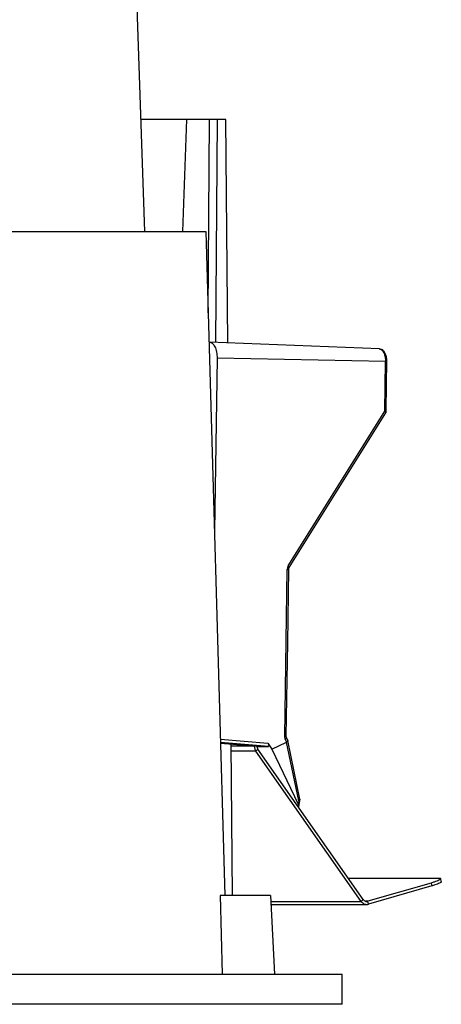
# Model space of a CAD drawing. Header units: millimetres. Extents: x 226 to 954, y 75 to 822.
# Tile 91 of 127: x 912 to 954, y 379 to 476. Entities that reach past the tile are written whole.
import ezdxf

# ---------------------------------------------------------------- set-up
doc = ezdxf.new("R2010")
doc.units = ezdxf.units.MM

msp = doc.modelspace()

# ---------------------------------------------------------------- linework, layer by layer
at = {"color": 179, "linetype": 'Continuous', "lineweight": 25}
for p, q in [((922.467, 511.193), (924.418, 455.31)), ((928.586, 466.41), (924.031, 466.41)), ((928.586, 466.41), (928.179, 455.31)), ((930.854, 466.41), (928.586, 466.41)), ((930.731, 447.239), (930.854, 466.41)), ((931.612, 466.41), (930.854, 466.41)), ((931.612, 466.41), (931.47, 444.296)), ((932.478, 466.41), (931.612, 466.41)), ((932.671, 444.247), (932.478, 466.41)), ((930.499, 455.31), (932.394, 389.41)), ((947.734, 443.64), (930.853, 444.321)), ((931.613, 442.721), (931.354, 425.579)), ((948.332, 442.381), (931.613, 442.721)), ((948.258, 437.452), (948.332, 442.381)), ((948.445, 440.207), (948.478, 442.376)), ((948.403, 437.447), (948.445, 440.207)), ((938.688, 422.112), (948.258, 437.452)), ((938.787, 421.952), (948.357, 437.292)), ((938.339, 405.226), (938.589, 421.77)), ((938.625, 414.486), (938.735, 421.765)), ((938.484, 405.221), (938.625, 414.486)), ((931.959, 404.536), (936.021, 404.208)), ((936.64, 404.527), (937.052, 403.934)), ((937.052, 403.934), (938.512, 404.639)), ((938.516, 404.64), (938.387, 404.961)), ((938.629, 404.779), (938.511, 405.074)), ((938.512, 404.639), (938.516, 404.64)), ((939.721, 398.807), (938.512, 404.639)), ((939.836, 398.962), (938.631, 404.772)), ((933.15, 389.41), (933.019, 404.451)), ((935.668, 403.926), (935.466, 403.737)), ((945.93, 388.817), (935.466, 403.737)), ((935.571, 404.208), (936.021, 404.208)), ((946.132, 389.006), (935.668, 403.926)), ((936.021, 404.208), (936.711, 404.208)), ((937.052, 403.934), (939.663, 398.472)), ((939.721, 398.807), (939.663, 398.472)), ((939.728, 398.22), (939.839, 398.847)), ((944.641, 391.131), (953.548, 391.131)), ((953.883, 390.783), (953.82, 391.074)), ((952.867, 390.647), (946.573, 388.835)), ((952.93, 390.356), (946.636, 388.544)), ((952.867, 390.647), (952.93, 390.356)), ((931.934, 389.41), (932.109, 381.61)), ((936.924, 389.41), (931.934, 389.41)), ((936.924, 389.41), (937.333, 381.61)), ((945.93, 388.817), (946.132, 389.006)), ((936.971, 388.52), (946.458, 388.52)), ((946.636, 388.544), (946.573, 388.835)), ((944.024, 378.61), (944.024, 381.61))]:
    msp.add_line(p, q, dxfattribs=at)
at = {"color": 8, "linetype": 'Continuous', "lineweight": 25}
for p, q in [((931.948, 404.91), (936.64, 404.527)), ((936.711, 404.208), (931.958, 404.596)), ((933.02, 404.255), (935.312, 404.255)), ((935.466, 403.737), (933.025, 403.737)), ((936.955, 388.817), (945.93, 388.817)), ((946.573, 388.835), (946.383, 388.835))]:
    msp.add_line(p, q, dxfattribs=at)
at = {"color": 179, "linetype": 'Continuous', "lineweight": 25}
for points, knots in [([(882.234, 455.31), (882.497, 455.31), (883.528, 455.31), (885.31, 455.31), (887.574, 455.31), (889.812, 455.31), (892.007, 455.31), (894.158, 455.31), (896.261, 455.31), (898.326, 455.31), (900.362, 455.31), (902.366, 455.31), (904.334, 455.31), (906.249, 455.31), (908.11, 455.31), (909.903, 455.31), (911.626, 455.31), (913.277, 455.31), (914.866, 455.31), (916.398, 455.31), (917.869, 455.31), (919.277, 455.31), (920.611, 455.31), (921.867, 455.31), (923.037, 455.31), (924.121, 455.31), (925.119, 455.31), (926.036, 455.31), (926.876, 455.31), (927.635, 455.31), (928.312, 455.31), (928.899, 455.31), (929.396, 455.31), (929.801, 455.31), (930.114, 455.31), (930.335, 455.31), (930.473, 455.31), (930.49, 455.31), (930.499, 455.31)], [0, 0, 0, 0, 0.009746, 0.038272, 0.066798, 0.095324, 0.123849, 0.151866, 0.179882, 0.207899, 0.235915, 0.264441, 0.292967, 0.321493, 0.350018, 0.378544, 0.406561, 0.434577, 0.462594, 0.49061, 0.519136, 0.547662, 0.576188, 0.604713, 0.633239, 0.661256, 0.689272, 0.717289, 0.745305, 0.773831, 0.802357, 0.830882, 0.859408, 0.887934, 0.915951, 0.943967, 0.971984, 1, 1, 1, 1]), ([(930.853, 444.318), (930.9, 444.312), (930.999, 444.301), (931.144, 444.208), (931.281, 444.06), (931.4, 443.86), (931.496, 443.616), (931.566, 443.337), (931.609, 443.035), (931.612, 442.826), (931.613, 442.721)], [0, 0, 0, 0, 0.113655, 0.240277, 0.366898, 0.493517, 0.620139, 0.746759, 0.873379, 1, 1, 1, 1]), ([(947.734, 443.638), (947.769, 443.638), (947.805, 443.637), (947.839, 443.617), (947.841, 443.616)], [0, 0, 0, 0, 0.95003, 1, 1, 1, 1]), ([(948.478, 442.376), (948.476, 442.458), (948.474, 442.619), (948.437, 442.844), (948.384, 443.036), (948.32, 443.191), (948.249, 443.318), (948.155, 443.44), (948.02, 443.557), (947.903, 443.596), (947.841, 443.617)], [0, 0, 0, 0, 0.148315, 0.290266, 0.420587, 0.535395, 0.633523, 0.738746, 0.861764, 1, 1, 1, 1]), ([(948.357, 437.294), (948.359, 437.297), (948.371, 437.312), (948.383, 437.341), (948.393, 437.373), (948.398, 437.396), (948.401, 437.412), (948.402, 437.424), (948.403, 437.432), (948.403, 437.438), (948.403, 437.442), (948.403, 437.445), (948.403, 437.448), (948.403, 437.45), (948.403, 437.452)], [0, 0, 0, 0, 0.07376, 0.351816, 0.544031, 0.678426, 0.772914, 0.839521, 0.88656, 0.919793, 0.943287, 0.959908, 0.971647, 1, 1, 1, 1]), ([(938.688, 422.112), (938.66, 422.059), (938.604, 421.954), (938.594, 421.831), (938.589, 421.77)], [0, 0, 0, 0, 0.500007, 1, 1, 1, 1]), ([(938.734, 421.765), (938.737, 421.799), (938.743, 421.867), (938.772, 421.924), (938.787, 421.952)], [0, 0, 0, 0, 0.504257, 1, 1, 1, 1]), ([(936.64, 404.527), (936.667, 404.486), (936.718, 404.406), (936.752, 404.317), (936.759, 404.261), (936.754, 404.232), (936.739, 404.212), (936.72, 404.21), (936.711, 404.208)], [0, 0, 0, 0, 0.283017, 0.548092, 0.670575, 0.785629, 0.894646, 1, 1, 1, 1]), ([(938.387, 404.961), (938.373, 405.004), (938.344, 405.088), (938.341, 405.18), (938.339, 405.226)], [0, 0, 0, 0, 0.500004, 1, 1, 1, 1]), ([(938.511, 405.074), (938.503, 405.097), (938.487, 405.144), (938.485, 405.195), (938.484, 405.221)], [0, 0, 0, 0, 0.497703, 1, 1, 1, 1]), ([(938.626, 404.778), (938.629, 404.767), (938.635, 404.749), (938.616, 404.718), (938.584, 404.683), (938.543, 404.657), (938.516, 404.64)], [0, 0, 0, 0, 0.28998, 0.475913, 0.656381, 1, 1, 1, 1]), ([(935.312, 404.255), (935.313, 404.208), (935.316, 404.115), (935.346, 403.979), (935.395, 403.85), (935.442, 403.775), (935.466, 403.737)], [0, 0, 0, 0, 0.25, 0.499998, 0.749999, 1, 1, 1, 1]), ([(935.571, 404.249), (935.575, 404.191), (935.583, 404.073), (935.639, 403.975), (935.668, 403.926)], [0, 0, 0, 0, 0.499999, 1, 1, 1, 1]), ([(939.721, 398.807), (939.744, 398.821), (939.789, 398.848), (939.812, 398.88), (939.824, 398.896)], [0, 0, 0, 0, 0.499985, 1, 1, 1, 1]), ([(939.843, 398.899), (939.843, 398.901), (939.843, 398.908), (939.842, 398.925), (939.841, 398.944), (939.837, 398.957), (939.836, 398.96)], [0, 0, 0, 0, 0.086594, 0.34795, 0.83246, 1, 1, 1, 1]), ([(939.839, 398.847), (939.839, 398.852), (939.841, 398.86), (939.842, 398.871), (939.843, 398.879), (939.843, 398.886), (939.843, 398.891), (939.843, 398.895), (939.843, 398.897), (939.843, 398.899)], [0, 0, 0, 0, 0.271053, 0.484884, 0.635875, 0.742555, 0.87131, 0.908991, 1, 1, 1, 1]), ([(939.703, 398.172), (939.708, 398.177), (939.728, 398.193), (939.734, 398.252), (939.716, 398.35), (939.681, 398.431), (939.663, 398.472)], [0, 0, 0, 0, 0.094648, 0.365419, 0.673839, 1, 1, 1, 1]), ([(953.548, 391.131), (953.607, 391.129), (953.725, 391.126), (953.814, 391.097), (953.833, 391.052), (953.775, 390.991), (953.644, 390.918), (953.444, 390.833), (953.186, 390.742), (952.973, 390.679), (952.867, 390.647)], [0, 0, 0, 0, 0.1249999, 0.2499998, 0.3749999, 0.5000002, 0.625, 0.7499997, 0.875, 1, 1, 1, 1]), ([(953.874, 390.781), (953.879, 390.774), (953.893, 390.753), (953.835, 390.7), (953.707, 390.627), (953.506, 390.542), (953.249, 390.451), (953.036, 390.388), (952.93, 390.356)], [0, 0, 0, 0, 0.092766, 0.274213, 0.45566, 0.637106, 0.818553, 1, 1, 1, 1]), ([(946.132, 389.006), (946.16, 388.971), (946.217, 388.903), (946.329, 388.84), (946.451, 388.812), (946.532, 388.827), (946.573, 388.835)], [0, 0, 0, 0, 0.25, 0.500001, 0.750007, 1, 1, 1, 1]), ([(945.93, 388.817), (945.975, 388.762), (946.066, 388.652), (946.246, 388.553), (946.441, 388.507), (946.571, 388.532), (946.636, 388.544)], [0, 0, 0, 0, 0.249998, 0.500003, 0.750004, 1, 1, 1, 1]), ([(798.024, 381.61), (798.031, 381.61), (798.045, 381.61), (798.157, 381.61), (798.336, 381.61), (798.588, 381.61), (798.911, 381.61), (799.306, 381.61), (799.786, 381.61), (800.361, 381.61), (801.038, 381.61), (801.799, 381.61), (802.898, 381.61), (804.123, 381.61), (805.458, 381.61), (806.499, 381.61), (807.604, 381.61), (808.771, 381.61), (810, 381.61), (811.333, 381.61), (812.774, 381.61), (814.33, 381.61), (815.953, 381.61), (818.154, 381.61), (820.422, 381.61), (822.741, 381.61), (824.485, 381.61), (826.275, 381.61), (828.72, 381.61), (832.01, 381.61), (835.506, 381.61), (838.491, 381.61), (840.769, 381.61), (843.013, 381.61), (845.927, 381.61), (849.545, 381.61), (853.234, 381.61), (856.218, 381.61), (858.547, 381.61), (862.625, 381.61), (866.82, 381.61), (870.948, 381.61), (874.082, 381.61), (878.662, 381.61), (883.208, 381.61), (887.026, 381.61), (890.222, 381.61), (894.254, 381.61), (898.839, 381.61), (902.464, 381.61), (905.189, 381.61), (907.869, 381.61), (910.477, 381.61), (913.07, 381.61), (915.047, 381.61), (917.033, 381.61), (919.608, 381.61), (922.572, 381.61), (925.295, 381.61), (927.281, 381.61), (928.715, 381.61), (930.092, 381.61), (931.895, 381.61), (933.612, 381.61), (935.227, 381.61), (936.39, 381.61), (937.475, 381.61), (938.451, 381.61), (939.604, 381.61), (940.595, 381.61), (941.449, 381.61), (942.019, 381.61), (942.519, 381.61), (942.964, 381.61), (943.342, 381.61), (943.647, 381.61), (943.864, 381.61), (943.999, 381.61), (944.016, 381.61), (944.024, 381.61)], [0, 0, 0, 0, 0.01, 0.02, 0.03, 0.04, 0.05, 0.06, 0.07, 0.081, 0.092, 0.103, 0.114, 0.135, 0.145, 0.155, 0.165, 0.175, 0.185, 0.195, 0.206, 0.217, 0.228, 0.239, 0.26, 0.27, 0.28, 0.29, 0.3, 0.32, 0.342, 0.353, 0.364, 0.375, 0.385, 0.405, 0.425, 0.435, 0.445, 0.456, 0.489, 0.5, 0.51, 0.53, 0.56, 0.57, 0.581, 0.603, 0.625, 0.645, 0.655, 0.665, 0.685, 0.695, 0.706, 0.717, 0.728, 0.75, 0.77, 0.78, 0.79, 0.8, 0.81, 0.831, 0.842, 0.853, 0.864, 0.875, 0.885, 0.905, 0.915, 0.925, 0.935, 0.945, 0.956, 0.967, 0.978, 0.989, 1, 1, 1, 1]), ([(944.024, 378.61), (944.017, 378.61), (944.004, 378.61), (943.891, 378.61), (943.713, 378.61), (943.461, 378.61), (943.137, 378.61), (942.743, 378.61), (942.262, 378.61), (941.688, 378.61), (941.01, 378.61), (940.25, 378.61), (939.151, 378.61), (937.926, 378.61), (936.591, 378.61), (935.55, 378.61), (934.445, 378.61), (933.277, 378.61), (932.048, 378.61), (930.716, 378.61), (929.275, 378.61), (927.719, 378.61), (926.096, 378.61), (923.895, 378.61), (921.627, 378.61), (919.308, 378.61), (917.564, 378.61), (915.774, 378.61), (913.328, 378.61), (910.039, 378.61), (906.543, 378.61), (903.558, 378.61), (901.28, 378.61), (899.036, 378.61), (896.121, 378.61), (892.503, 378.61), (888.815, 378.61), (885.83, 378.61), (883.502, 378.61), (879.423, 378.61), (875.229, 378.61), (871.101, 378.61), (867.967, 378.61), (863.387, 378.61), (858.841, 378.61), (855.022, 378.61), (851.827, 378.61), (847.794, 378.61), (843.209, 378.61), (839.585, 378.61), (836.86, 378.61), (834.18, 378.61), (831.571, 378.61), (828.979, 378.61), (827.002, 378.61), (825.015, 378.61), (822.44, 378.61), (819.476, 378.61), (816.754, 378.61), (814.768, 378.61), (813.334, 378.61), (811.956, 378.61), (810.154, 378.61), (808.437, 378.61), (806.821, 378.61), (805.658, 378.61), (804.573, 378.61), (803.598, 378.61), (802.444, 378.61), (801.453, 378.61), (800.6, 378.61), (800.03, 378.61), (799.529, 378.61), (799.085, 378.61), (798.706, 378.61), (798.402, 378.61), (798.185, 378.61), (798.05, 378.61), (798.033, 378.61), (798.024, 378.61)], [0, 0, 0, 0, 0.01, 0.02, 0.03, 0.04, 0.05, 0.06, 0.07, 0.081, 0.092, 0.103, 0.114, 0.135, 0.145, 0.155, 0.165, 0.175, 0.185, 0.195, 0.206, 0.217, 0.228, 0.239, 0.26, 0.27, 0.28, 0.29, 0.3, 0.32, 0.342, 0.353, 0.364, 0.375, 0.385, 0.405, 0.425, 0.435, 0.445, 0.456, 0.489, 0.5, 0.51, 0.53, 0.56, 0.57, 0.581, 0.603, 0.625, 0.645, 0.655, 0.665, 0.685, 0.695, 0.706, 0.717, 0.728, 0.75, 0.77, 0.78, 0.79, 0.8, 0.81, 0.831, 0.842, 0.853, 0.864, 0.875, 0.885, 0.905, 0.915, 0.925, 0.935, 0.945, 0.956, 0.967, 0.978, 0.989, 1, 1, 1, 1])]:
    msp.add_open_spline(points, degree=3, knots=knots, dxfattribs=at)
at = {"color": 8, "linetype": 'Continuous', "lineweight": 25}
for points, knots in [([(947.841, 443.616), (947.879, 443.598), (947.957, 443.559), (948.066, 443.44), (948.165, 443.278), (948.243, 443.076), (948.298, 442.85), (948.33, 442.616), (948.332, 442.458), (948.332, 442.381)], [0, 0, 0, 0, 0.1344394, 0.2809371, 0.4305426, 0.5801493, 0.7266469, 0.8672965, 1, 1, 1, 1]), ([(948.332, 442.381), (948.362, 442.38), (948.408, 442.379), (948.449, 442.378), (948.47, 442.377), (948.479, 442.377), (948.477, 442.376), (948.477, 442.376)], [0, 0, 0, 0, 0.361406, 0.555633, 0.753875, 0.952122, 1, 1, 1, 1]), ([(948.258, 437.452), (948.283, 437.429), (948.332, 437.383), (948.362, 437.33), (948.366, 437.301), (948.357, 437.294), (948.356, 437.293)], [0, 0, 0, 0, 0.343519, 0.687041, 0.953752, 1, 1, 1, 1]), ([(948.398, 437.447), (948.398, 437.447), (948.399, 437.448), (948.35, 437.45), (948.289, 437.451), (948.258, 437.452)], [0, 0, 0, 0, 0.246058, 0.623022, 1, 1, 1, 1]), ([(938.786, 421.953), (938.788, 421.957), (938.794, 421.966), (938.791, 421.987), (938.777, 422.015), (938.748, 422.056), (938.711, 422.09), (938.688, 422.112)], [0, 0, 0, 0, 0.132132, 0.312866, 0.493593, 0.670651, 1, 1, 1, 1]), ([(938.589, 421.77), (938.619, 421.769), (938.665, 421.768), (938.706, 421.767), (938.726, 421.766), (938.735, 421.765), (938.734, 421.765), (938.733, 421.765)], [0, 0, 0, 0, 0.361407, 0.555633, 0.753875, 0.952122, 1, 1, 1, 1]), ([(938.483, 405.221), (938.484, 405.221), (938.486, 405.221), (938.476, 405.222), (938.456, 405.223), (938.415, 405.224), (938.369, 405.225), (938.339, 405.226)], [0, 0, 0, 0, 0.068423, 0.262388, 0.456359, 0.646403, 1, 1, 1, 1]), ([(938.387, 404.961), (938.414, 404.977), (938.456, 405.001), (938.491, 405.031), (938.508, 405.051), (938.514, 405.065), (938.511, 405.071), (938.509, 405.073)], [0, 0, 0, 0, 0.341051, 0.524369, 0.711493, 0.898621, 1, 1, 1, 1]), ([(939.834, 398.848), (939.834, 398.843), (939.835, 398.83), (939.798, 398.814), (939.747, 398.81), (939.721, 398.807)], [0, 0, 0, 0, 0.190713, 0.595358, 1, 1, 1, 1]), ([(939.835, 398.962), (939.837, 398.951), (939.841, 398.93), (939.829, 398.907), (939.824, 398.896)], [0, 0, 0, 0, 0.517831, 1, 1, 1, 1]), ([(939.841, 398.894), (939.842, 398.895), (939.842, 398.895), (939.831, 398.895), (939.824, 398.896)], [0, 0, 0, 0, 0.390373, 1, 1, 1, 1])]:
    msp.add_open_spline(points, degree=3, knots=knots, dxfattribs=at)

doc.saveas('drawing.dxf')
